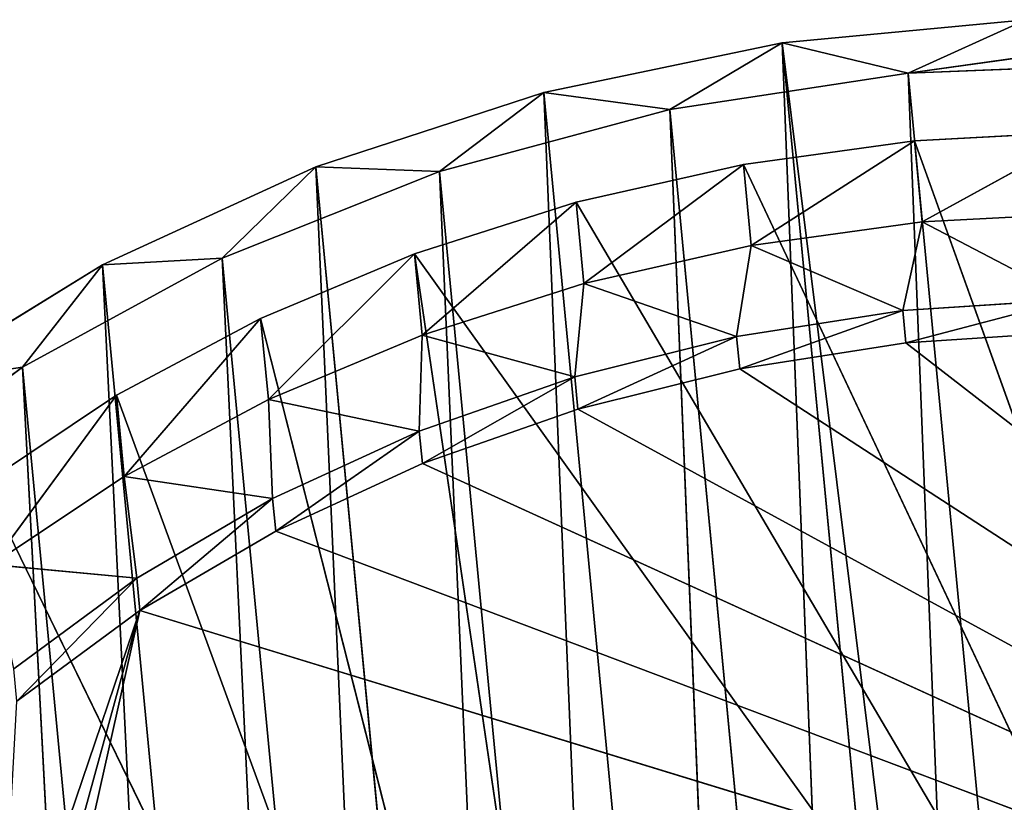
# Model space of a CAD drawing. Extents: x -3 to 171, y 0 to 111.
# Tile 221 of 256: x 10 to 26, y 98 to 111. Entities that reach past the tile are written whole.
import ezdxf

# ---------------------------------------------------------------- set-up
doc = ezdxf.new("R2010")
doc.units = 0
doc.header["$LTSCALE"] = 25.4
doc.layers.get('0').update_dxf_attribs({"color": 13, "linetype": 'CONTINUOUS'})

# ---------------------------------------------------------------- blocks, each defined once
blk = doc.blocks.new('MONO-II-BRASS-7782_STL')
at = {"color": 44}
for p, q in [((75.533, 157.25, 34.77), (5.834, 79.174, 26.093)), ((75.533, 157.25, 34.77), (5.834, 79.174, 26.093)), ((75.778, 157.201, 32.777), (5.834, 79.174, 26.093)), ((75.778, 157.201, 32.777), (5.834, 79.174, 26.093)), ((5.834, 79.174, 26.093), (76.588, 156.81, 28.864)), ((5.834, 79.174, 26.093), (76.588, 156.81, 28.864)), ((76.588, 156.81, 28.864), (6.645, 78.783, 22.181)), ((76.588, 156.81, 28.864), (6.645, 78.783, 22.181)), ((6.329, 78.554, 28.157), (76.272, 156.581, 34.84)), ((6.329, 78.554, 28.157), (76.272, 156.581, 34.84)), ((6.329, 78.554, 28.157), (76.867, 156.383, 30.929)), ((6.329, 78.554, 28.157), (76.867, 156.383, 30.929)), ((6.924, 78.356, 24.246), (76.867, 156.383, 30.929)), ((6.924, 78.356, 24.246), (76.867, 156.383, 30.929)), ((77.809, 156.036, 25.119), (6.645, 78.783, 22.181)), ((77.809, 156.036, 25.119), (6.645, 78.783, 22.181)), ((77.809, 156.036, 25.119), (7.866, 78.009, 18.435)), ((77.809, 156.036, 25.119), (7.866, 78.009, 18.435)), ((6.924, 78.356, 24.246), (77.886, 155.793, 27.148)), ((6.924, 78.356, 24.246), (77.886, 155.793, 27.148)), ((7.943, 77.766, 20.465), (77.886, 155.793, 27.148)), ((7.943, 77.766, 20.465), (77.886, 155.793, 27.148)), ((79.416, 154.896, 21.62), (7.866, 78.009, 18.435)), ((79.416, 154.896, 21.62), (7.866, 78.009, 18.435)), ((7.943, 77.766, 20.465), (79.307, 154.825, 23.58)), ((7.943, 77.766, 20.465), (79.307, 154.825, 23.58)), ((9.364, 76.798, 16.897), (79.307, 154.825, 23.58)), ((9.364, 76.798, 16.897), (79.307, 154.825, 23.58)), ((79.416, 154.896, 21.62), (9.472, 76.868, 14.937)), ((79.416, 154.896, 21.62), (9.472, 76.868, 14.937)), ((9.364, 76.798, 16.897), (81.099, 153.5, 20.305)), ((9.364, 76.798, 16.897), (81.099, 153.5, 20.305)), ((81.373, 153.413, 18.444), (9.472, 76.868, 14.937)), ((81.373, 153.413, 18.444), (9.472, 76.868, 14.937)), ((11.155, 75.472, 13.622), (81.099, 153.5, 20.305)), ((11.155, 75.472, 13.622), (81.099, 153.5, 20.305)), ((11.155, 75.472, 13.622), (83.22, 151.847, 17.397)), ((11.155, 75.472, 13.622), (83.22, 151.847, 17.397)), ((5.453, 79.174, 30.09), (6.329, 78.554, 28.157)), ((5.453, 79.174, 30.09), (6.329, 78.554, 28.157)), ((5.453, 79.174, 30.09), (5.834, 79.174, 26.093)), ((5.453, 79.174, 30.09), (5.834, 79.174, 26.093)), ((6.924, 78.356, 24.246), (5.834, 79.174, 26.093)), ((5.834, 79.174, 26.093), (6.645, 78.783, 22.181)), ((6.924, 78.356, 24.246), (5.834, 79.174, 26.093)), ((6.329, 78.554, 28.157), (5.834, 79.174, 26.093)), ((6.329, 78.554, 28.157), (5.834, 79.174, 26.093)), ((5.834, 79.174, 26.093), (6.645, 78.783, 22.181)), ((5.507, 78.783, 34.085), (6.329, 78.554, 28.157)), ((5.507, 78.783, 34.085), (6.329, 78.554, 28.157)), ((7.943, 77.766, 20.465), (6.645, 78.783, 22.181)), ((6.645, 78.783, 22.181), (7.866, 78.009, 18.435)), ((7.943, 77.766, 20.465), (6.645, 78.783, 22.181)), ((6.924, 78.356, 24.246), (6.645, 78.783, 22.181)), ((6.924, 78.356, 24.246), (6.645, 78.783, 22.181)), ((6.645, 78.783, 22.181), (7.866, 78.009, 18.435)), ((6.329, 78.554, 28.157), (6.172, 78.356, 32.11)), ((6.329, 78.554, 28.157), (6.172, 78.356, 32.11)), ((6.924, 78.356, 24.246), (6.329, 78.554, 28.157)), ((6.924, 78.356, 24.246), (6.329, 78.554, 28.157)), ((7.943, 77.766, 20.465), (6.924, 78.356, 24.246)), ((7.943, 77.766, 20.465), (6.924, 78.356, 24.246)), ((9.364, 76.798, 16.897), (7.866, 78.009, 18.435)), ((7.866, 78.009, 18.435), (9.472, 76.868, 14.937)), ((9.364, 76.798, 16.897), (7.866, 78.009, 18.435)), ((7.943, 77.766, 20.465), (7.866, 78.009, 18.435)), ((7.943, 77.766, 20.465), (7.866, 78.009, 18.435)), ((7.866, 78.009, 18.435), (9.472, 76.868, 14.937)), ((9.364, 76.798, 16.897), (7.943, 77.766, 20.465)), ((9.364, 76.798, 16.897), (7.943, 77.766, 20.465)), ((9.364, 76.798, 16.897), (9.472, 76.868, 14.937)), ((9.364, 76.798, 16.897), (9.472, 76.868, 14.937)), ((11.155, 75.472, 13.622), (9.364, 76.798, 16.897)), ((11.155, 75.472, 13.622), (9.364, 76.798, 16.897)), ((11.155, 75.472, 13.622), (9.472, 76.868, 14.937)), ((9.472, 76.868, 14.937), (11.43, 75.386, 11.761)), ((11.155, 75.472, 13.622), (9.472, 76.868, 14.937)), ((9.472, 76.868, 14.937), (11.43, 75.386, 11.761)), ((13.277, 73.82, 10.714), (11.155, 75.472, 13.622)), ((11.155, 75.472, 13.622), (11.43, 75.386, 11.761)), ((11.155, 75.472, 13.622), (11.43, 75.386, 11.761)), ((13.277, 73.82, 10.714), (11.155, 75.472, 13.622))]:
    blk.add_line(p, q, dxfattribs=at)
at = {"color": 18}
for p, q in [((8.771, 79.036, 28.39), (7.288, 77.442, 31.092)), ((8.771, 79.036, 28.39), (7.288, 77.442, 31.092)), ((8.771, 79.036, 28.39), (7.439, 77.55, 28.263)), ((8.771, 79.036, 28.39), (7.439, 77.55, 28.263)), ((8.621, 78.929, 31.22), (8.771, 79.036, 28.39)), ((8.621, 78.929, 31.22), (8.771, 79.036, 28.39)), ((8.771, 79.036, 28.39), (9.159, 78.929, 25.584)), ((8.771, 79.036, 28.39), (9.159, 78.929, 25.584)), ((8.771, 79.036, 28.39), (10.223, 77.762, 28.07)), ((8.771, 79.036, 28.39), (10.223, 77.762, 28.07)), ((8.771, 79.036, 28.39), (10.042, 77.688, 30.827)), ((8.771, 79.036, 28.39), (10.042, 77.688, 30.827)), ((9.159, 78.929, 25.584), (7.439, 77.55, 28.263)), ((9.159, 78.929, 25.584), (7.439, 77.55, 28.263)), ((9.159, 78.929, 25.584), (7.827, 77.442, 25.456)), ((9.159, 78.929, 25.584), (7.827, 77.442, 25.456)), ((9.159, 78.929, 25.584), (9.78, 78.607, 22.836)), ((9.159, 78.929, 25.584), (9.78, 78.607, 22.836)), ((9.159, 78.929, 25.584), (10.648, 77.615, 25.343)), ((9.159, 78.929, 25.584), (10.648, 77.615, 25.343)), ((9.159, 78.929, 25.584), (10.223, 77.762, 28.07)), ((9.159, 78.929, 25.584), (10.223, 77.762, 28.07)), ((9.78, 78.607, 22.836), (7.827, 77.442, 25.456)), ((9.78, 78.607, 22.836), (7.827, 77.442, 25.456)), ((9.78, 78.607, 22.836), (8.448, 77.121, 22.709)), ((9.78, 78.607, 22.836), (8.448, 77.121, 22.709)), ((9.78, 78.607, 22.836), (10.626, 78.076, 20.182)), ((9.78, 78.607, 22.836), (10.626, 78.076, 20.182)), ((9.78, 78.607, 22.836), (11.31, 77.248, 22.685)), ((9.78, 78.607, 22.836), (11.31, 77.248, 22.685)), ((9.78, 78.607, 22.836), (10.648, 77.615, 25.343)), ((9.78, 78.607, 22.836), (10.648, 77.615, 25.343)), ((10.042, 77.688, 30.827), (10.756, 78.356, 28.121)), ((10.042, 77.688, 30.827), (10.756, 78.356, 28.121)), ((10.223, 77.762, 28.07), (10.756, 78.356, 28.121)), ((10.223, 77.762, 28.07), (10.756, 78.356, 28.121)), ((10.575, 78.282, 30.878), (10.756, 78.356, 28.121)), ((10.575, 78.282, 30.878), (10.756, 78.356, 28.121)), ((10.756, 78.356, 28.121), (11.181, 78.209, 25.394)), ((10.756, 78.356, 28.121), (11.181, 78.209, 25.394)), ((10.756, 78.356, 28.121), (24.375, 64.641, 45.714)), ((10.756, 78.356, 28.121), (24.375, 64.641, 45.714)), ((10.626, 78.076, 20.182), (8.448, 77.121, 22.709)), ((10.626, 78.076, 20.182), (8.448, 77.121, 22.709)), ((10.626, 78.076, 20.182), (9.294, 76.59, 20.055)), ((10.626, 78.076, 20.182), (9.294, 76.59, 20.055)), ((10.223, 77.762, 28.07), (11.181, 78.209, 25.394)), ((10.223, 77.762, 28.07), (11.181, 78.209, 25.394)), ((10.626, 78.076, 20.182), (11.686, 77.342, 17.657)), ((10.626, 78.076, 20.182), (11.686, 77.342, 17.657)), ((10.626, 78.076, 20.182), (12.201, 76.668, 20.134)), ((10.626, 78.076, 20.182), (12.201, 76.668, 20.134)), ((10.626, 78.076, 20.182), (11.31, 77.248, 22.685)), ((10.626, 78.076, 20.182), (11.31, 77.248, 22.685)), ((10.648, 77.615, 25.343), (11.181, 78.209, 25.394)), ((10.648, 77.615, 25.343), (11.181, 78.209, 25.394)), ((11.181, 78.209, 25.394), (11.843, 77.843, 22.736)), ((11.181, 78.209, 25.394), (11.843, 77.843, 22.736)), ((11.181, 78.209, 25.394), (24.375, 64.641, 45.714)), ((11.181, 78.209, 25.394), (24.375, 64.641, 45.714)), ((10.223, 77.762, 28.07), (10.042, 77.688, 30.827)), ((10.223, 77.762, 28.07), (10.042, 77.688, 30.827)), ((10.648, 77.615, 25.343), (10.223, 77.762, 28.07)), ((10.648, 77.615, 25.343), (10.223, 77.762, 28.07)), ((10.648, 77.615, 25.343), (11.843, 77.843, 22.736)), ((10.648, 77.615, 25.343), (11.843, 77.843, 22.736)), ((11.31, 77.248, 22.685), (11.843, 77.843, 22.736)), ((11.31, 77.248, 22.685), (11.843, 77.843, 22.736)), ((11.843, 77.843, 22.736), (12.734, 77.263, 20.185)), ((11.843, 77.843, 22.736), (12.734, 77.263, 20.185)), ((11.843, 77.843, 22.736), (24.375, 64.641, 45.714)), ((11.843, 77.843, 22.736), (24.375, 64.641, 45.714)), ((11.31, 77.248, 22.685), (10.648, 77.615, 25.343)), ((11.31, 77.248, 22.685), (10.648, 77.615, 25.343)), ((7.439, 77.55, 28.263), (7.288, 77.442, 31.092)), ((7.439, 77.55, 28.263), (7.288, 77.442, 31.092)), ((7.827, 77.442, 25.456), (7.439, 77.55, 28.263)), ((7.439, 77.55, 28.263), (34.143, 52.791, 37.847)), ((7.439, 77.55, 28.263), (34.143, 52.791, 37.847)), ((7.827, 77.442, 25.456), (7.439, 77.55, 28.263)), ((8.448, 77.121, 22.709), (7.827, 77.442, 25.456)), ((7.827, 77.442, 25.456), (34.143, 52.791, 37.847)), ((8.448, 77.121, 22.709), (7.827, 77.442, 25.456)), ((7.827, 77.442, 25.456), (34.143, 52.791, 37.847)), ((11.686, 77.342, 17.657), (9.294, 76.59, 20.055)), ((11.686, 77.342, 17.657), (9.294, 76.59, 20.055)), ((11.686, 77.342, 17.657), (10.354, 75.856, 17.53)), ((11.686, 77.342, 17.657), (10.354, 75.856, 17.53)), ((11.31, 77.248, 22.685), (12.734, 77.263, 20.185)), ((11.31, 77.248, 22.685), (12.734, 77.263, 20.185)), ((11.686, 77.342, 17.657), (12.947, 76.415, 15.293)), ((11.686, 77.342, 17.657), (12.947, 76.415, 15.293)), ((11.686, 77.342, 17.657), (13.308, 75.883, 17.727)), ((11.686, 77.342, 17.657), (13.308, 75.883, 17.727)), ((11.686, 77.342, 17.657), (12.201, 76.668, 20.134)), ((11.686, 77.342, 17.657), (12.201, 76.668, 20.134)), ((12.201, 76.668, 20.134), (12.734, 77.263, 20.185)), ((12.201, 76.668, 20.134), (12.734, 77.263, 20.185)), ((12.734, 77.263, 20.185), (13.841, 76.477, 17.778)), ((24.375, 64.641, 45.714), (12.734, 77.263, 20.185)), ((12.734, 77.263, 20.185), (13.841, 76.477, 17.778)), ((24.375, 64.641, 45.714), (12.734, 77.263, 20.185)), ((9.294, 76.59, 20.055), (8.448, 77.121, 22.709)), ((8.448, 77.121, 22.709), (34.143, 52.791, 37.847)), ((8.448, 77.121, 22.709), (34.143, 52.791, 37.847)), ((9.294, 76.59, 20.055), (8.448, 77.121, 22.709)), ((12.201, 76.668, 20.134), (11.31, 77.248, 22.685)), ((12.201, 76.668, 20.134), (11.31, 77.248, 22.685)), ((13.308, 75.883, 17.727), (12.201, 76.668, 20.134)), ((12.201, 76.668, 20.134), (13.841, 76.477, 17.778)), ((12.201, 76.668, 20.134), (13.841, 76.477, 17.778)), ((13.308, 75.883, 17.727), (12.201, 76.668, 20.134)), ((10.354, 75.856, 17.53), (9.294, 76.59, 20.055)), ((9.294, 76.59, 20.055), (34.143, 52.791, 37.847)), ((9.294, 76.59, 20.055), (34.143, 52.791, 37.847)), ((9.294, 76.59, 20.055), (35.475, 52.791, 23.91)), ((9.294, 76.59, 20.055), (35.475, 52.791, 23.91)), ((10.354, 75.856, 17.53), (9.294, 76.59, 20.055)), ((13.308, 75.883, 17.727), (13.841, 76.477, 17.778)), ((13.308, 75.883, 17.727), (13.841, 76.477, 17.778)), ((13.841, 76.477, 17.778), (15.147, 75.497, 15.548)), ((13.841, 76.477, 17.778), (15.147, 75.497, 15.548)), ((13.841, 76.477, 17.778), (24.375, 64.641, 45.714)), ((13.841, 76.477, 17.778), (24.375, 64.641, 45.714)), ((12.947, 76.415, 15.293), (10.354, 75.856, 17.53)), ((12.947, 76.415, 15.293), (10.354, 75.856, 17.53)), ((12.947, 76.415, 15.293), (11.614, 74.929, 15.165)), ((12.947, 76.415, 15.293), (11.614, 74.929, 15.165)), ((12.947, 76.415, 15.293), (14.391, 75.306, 13.119)), ((12.947, 76.415, 15.293), (14.391, 75.306, 13.119)), ((12.947, 76.415, 15.293), (14.614, 74.903, 15.497)), ((12.947, 76.415, 15.293), (14.614, 74.903, 15.497)), ((12.947, 76.415, 15.293), (13.308, 75.883, 17.727)), ((12.947, 76.415, 15.293), (13.308, 75.883, 17.727)), ((11.614, 74.929, 15.165), (10.354, 75.856, 17.53)), ((10.354, 75.856, 17.53), (35.475, 52.791, 23.91)), ((10.354, 75.856, 17.53), (35.475, 52.791, 23.91)), ((11.614, 74.929, 15.165), (10.354, 75.856, 17.53)), ((14.614, 74.903, 15.497), (13.308, 75.883, 17.727)), ((13.308, 75.883, 17.727), (15.147, 75.497, 15.548)), ((13.308, 75.883, 17.727), (15.147, 75.497, 15.548)), ((14.614, 74.903, 15.497), (13.308, 75.883, 17.727)), ((14.614, 74.903, 15.497), (15.147, 75.497, 15.548)), ((14.614, 74.903, 15.497), (15.147, 75.497, 15.548)), ((15.147, 75.497, 15.548), (16.634, 74.337, 13.529)), ((22.367, 69.164, 13.927), (15.147, 75.497, 15.548)), ((15.147, 75.497, 15.548), (24.375, 64.641, 45.714)), ((15.147, 75.497, 15.548), (24.375, 64.641, 45.714)), ((22.103, 69.425, 13.64), (15.147, 75.497, 15.548)), ((22.367, 69.164, 13.927), (15.147, 75.497, 15.548)), ((22.103, 69.425, 13.64), (15.147, 75.497, 15.548)), ((21.948, 69.599, 13.234), (15.147, 75.497, 15.548)), ((21.948, 69.599, 13.234), (15.147, 75.497, 15.548)), ((15.147, 75.497, 15.548), (16.634, 74.337, 13.529)), ((14.391, 75.306, 13.119), (11.614, 74.929, 15.165)), ((14.391, 75.306, 13.119), (11.614, 74.929, 15.165)), ((14.391, 75.306, 13.119), (14.614, 74.903, 15.497)), ((14.391, 75.306, 13.119), (14.614, 74.903, 15.497)), ((13.059, 73.82, 12.992), (11.614, 74.929, 15.165)), ((13.059, 73.82, 12.992), (11.614, 74.929, 15.165)), ((35.475, 52.791, 23.91), (11.614, 74.929, 15.165)), ((35.475, 52.791, 23.91), (11.614, 74.929, 15.165)), ((16.101, 73.743, 13.478), (14.614, 74.903, 15.497)), ((14.614, 74.903, 15.497), (16.634, 74.337, 13.529)), ((14.614, 74.903, 15.497), (16.634, 74.337, 13.529)), ((16.101, 73.743, 13.478), (14.614, 74.903, 15.497)), ((13.059, 73.82, 12.992), (35.475, 52.791, 23.91)), ((13.059, 73.82, 12.992), (35.475, 52.791, 23.91))]:
    blk.add_line(p, q, dxfattribs=at)
at = {"color": 44}
mesh = blk.add_polyface(dxfattribs=at)
corners = [(75.533, 157.25, 34.77), (5.834, 79.174, 26.093), (5.453, 79.174, 30.09)]
mesh.append_faces([[corners[k] for k in face] for face in [(0, 1, 2)]], dxfattribs={"color": 44})
mesh = blk.add_polyface(dxfattribs=at)
corners = [(75.533, 157.25, 34.77), (75.778, 157.201, 32.777), (5.834, 79.174, 26.093)]
mesh.append_faces([[corners[k] for k in face] for face in [(0, 1, 2)]], dxfattribs={"color": 44})
mesh = blk.add_polyface(dxfattribs=at)
corners = [(75.778, 157.201, 32.777), (76.588, 156.81, 28.864), (5.834, 79.174, 26.093)]
mesh.append_faces([[corners[k] for k in face] for face in [(0, 1, 2)]], dxfattribs={"color": 44})
mesh = blk.add_polyface(dxfattribs=at)
corners = [(76.588, 156.81, 28.864), (6.645, 78.783, 22.181), (5.834, 79.174, 26.093)]
mesh.append_faces([[corners[k] for k in face] for face in [(0, 1, 2)]], dxfattribs={"color": 44})
mesh = blk.add_polyface(dxfattribs=at)
corners = [(76.588, 156.81, 28.864), (77.809, 156.036, 25.119), (6.645, 78.783, 22.181)]
mesh.append_faces([[corners[k] for k in face] for face in [(0, 1, 2)]], dxfattribs={"color": 44})
mesh = blk.add_polyface(dxfattribs=at)
corners = [(76.272, 156.581, 34.84), (6.172, 78.356, 32.11), (6.329, 78.554, 28.157)]
mesh.append_faces([[corners[k] for k in face] for face in [(0, 1, 2)]], dxfattribs={"color": 44})
mesh = blk.add_polyface(dxfattribs=at)
corners = [(76.272, 156.581, 34.84), (6.329, 78.554, 28.157), (76.867, 156.383, 30.929)]
mesh.append_faces([[corners[k] for k in face] for face in [(0, 1, 2)]], dxfattribs={"color": 44})
mesh = blk.add_polyface(dxfattribs=at)
corners = [(76.867, 156.383, 30.929), (6.329, 78.554, 28.157), (6.924, 78.356, 24.246)]
mesh.append_faces([[corners[k] for k in face] for face in [(0, 1, 2)]], dxfattribs={"color": 44})
mesh = blk.add_polyface(dxfattribs=at)
corners = [(76.867, 156.383, 30.929), (6.924, 78.356, 24.246), (77.886, 155.793, 27.148)]
mesh.append_faces([[corners[k] for k in face] for face in [(0, 1, 2)]], dxfattribs={"color": 44})
mesh = blk.add_polyface(dxfattribs=at)
corners = [(77.809, 156.036, 25.119), (7.866, 78.009, 18.435), (6.645, 78.783, 22.181)]
mesh.append_faces([[corners[k] for k in face] for face in [(0, 1, 2)]], dxfattribs={"color": 44})
mesh = blk.add_polyface(dxfattribs=at)
corners = [(77.809, 156.036, 25.119), (79.416, 154.896, 21.62), (7.866, 78.009, 18.435)]
mesh.append_faces([[corners[k] for k in face] for face in [(0, 1, 2)]], dxfattribs={"color": 44})
mesh = blk.add_polyface(dxfattribs=at)
corners = [(77.886, 155.793, 27.148), (6.924, 78.356, 24.246), (7.943, 77.766, 20.465)]
mesh.append_faces([[corners[k] for k in face] for face in [(0, 1, 2)]], dxfattribs={"color": 44})
mesh = blk.add_polyface(dxfattribs=at)
corners = [(77.886, 155.793, 27.148), (7.943, 77.766, 20.465), (79.307, 154.825, 23.58)]
mesh.append_faces([[corners[k] for k in face] for face in [(0, 1, 2)]], dxfattribs={"color": 44})
mesh = blk.add_polyface(dxfattribs=at)
corners = [(79.416, 154.896, 21.62), (9.472, 76.868, 14.937), (7.866, 78.009, 18.435)]
mesh.append_faces([[corners[k] for k in face] for face in [(0, 1, 2)]], dxfattribs={"color": 44})
mesh = blk.add_polyface(dxfattribs=at)
corners = [(79.307, 154.825, 23.58), (7.943, 77.766, 20.465), (9.364, 76.798, 16.897)]
mesh.append_faces([[corners[k] for k in face] for face in [(0, 1, 2)]], dxfattribs={"color": 44})
mesh = blk.add_polyface(dxfattribs=at)
corners = [(79.307, 154.825, 23.58), (9.364, 76.798, 16.897), (81.099, 153.5, 20.305)]
mesh.append_faces([[corners[k] for k in face] for face in [(0, 1, 2)]], dxfattribs={"color": 44})
mesh = blk.add_polyface(dxfattribs=at)
corners = [(81.373, 153.413, 18.444), (9.472, 76.868, 14.937), (79.416, 154.896, 21.62)]
mesh.append_faces([[corners[k] for k in face] for face in [(0, 1, 2)]], dxfattribs={"color": 44})
mesh = blk.add_polyface(dxfattribs=at)
corners = [(81.099, 153.5, 20.305), (9.364, 76.798, 16.897), (11.155, 75.472, 13.622)]
mesh.append_faces([[corners[k] for k in face] for face in [(0, 1, 2)]], dxfattribs={"color": 44})
mesh = blk.add_polyface(dxfattribs=at)
corners = [(81.373, 153.413, 18.444), (11.43, 75.386, 11.761), (9.472, 76.868, 14.937)]
mesh.append_faces([[corners[k] for k in face] for face in [(0, 1, 2)]], dxfattribs={"color": 44})
mesh = blk.add_polyface(dxfattribs=at)
corners = [(83.22, 151.847, 17.397), (81.099, 153.5, 20.305), (11.155, 75.472, 13.622)]
mesh.append_faces([[corners[k] for k in face] for face in [(0, 1, 2)]], dxfattribs={"color": 44})
mesh = blk.add_polyface(dxfattribs=at)
corners = [(83.639, 151.62, 15.657), (11.43, 75.386, 11.761), (81.373, 153.413, 18.444)]
mesh.append_faces([[corners[k] for k in face] for face in [(0, 1, 2)]], dxfattribs={"color": 44})
mesh = blk.add_polyface(dxfattribs=at)
corners = [(83.22, 151.847, 17.397), (11.155, 75.472, 13.622), (13.277, 73.82, 10.714)]
mesh.append_faces([[corners[k] for k in face] for face in [(0, 1, 2)]], dxfattribs={"color": 44})
mesh = blk.add_polyface(dxfattribs=at)
corners = [(85.624, 149.904, 14.921), (83.22, 151.847, 17.397), (13.277, 73.82, 10.714)]
mesh.append_faces([[corners[k] for k in face] for face in [(0, 1, 2)]], dxfattribs={"color": 44})
mesh = blk.add_polyface(dxfattribs=at)
corners = [(83.639, 151.62, 15.657), (13.696, 73.593, 8.973), (11.43, 75.386, 11.761)]
mesh.append_faces([[corners[k] for k in face] for face in [(0, 1, 2)]], dxfattribs={"color": 44})
mesh = blk.add_polyface(dxfattribs=at)
corners = [(86.166, 149.556, 13.318), (13.696, 73.593, 8.973), (83.639, 151.62, 15.657)]
mesh.append_faces([[corners[k] for k in face] for face in [(0, 1, 2)]], dxfattribs={"color": 44})
mesh = blk.add_polyface(dxfattribs=at)
corners = [(85.624, 149.904, 14.921), (13.277, 73.82, 10.714), (15.681, 71.877, 8.238)]
mesh.append_faces([[corners[k] for k in face] for face in [(0, 1, 2)]], dxfattribs={"color": 44})
mesh = blk.add_polyface(dxfattribs=at)
corners = [(88.257, 147.715, 12.931), (85.624, 149.904, 14.921), (15.681, 71.877, 8.238)]
mesh.append_faces([[corners[k] for k in face] for face in [(0, 1, 2)]], dxfattribs={"color": 44})
mesh = blk.add_polyface(dxfattribs=at)
corners = [(5.507, 78.783, 34.085), (5.453, 79.174, 30.09), (6.329, 78.554, 28.157)]
mesh.append_faces([[corners[k] for k in face] for face in [(0, 1, 2)]], dxfattribs={"color": 44})
mesh = blk.add_polyface(dxfattribs=at)
corners = [(5.453, 79.174, 30.09), (5.834, 79.174, 26.093), (6.329, 78.554, 28.157)]
mesh.append_faces([[corners[k] for k in face] for face in [(0, 1, 2)]], dxfattribs={"color": 44})
mesh = blk.add_polyface(dxfattribs=at)
corners = [(5.834, 79.174, 26.093), (6.645, 78.783, 22.181), (6.924, 78.356, 24.246)]
mesh.append_faces([[corners[k] for k in face] for face in [(0, 1, 2)]], dxfattribs={"color": 44})
mesh = blk.add_polyface(dxfattribs=at)
corners = [(6.329, 78.554, 28.157), (5.834, 79.174, 26.093), (6.924, 78.356, 24.246)]
mesh.append_faces([[corners[k] for k in face] for face in [(0, 1, 2)]], dxfattribs={"color": 44})
at = {"color": 18}
mesh = blk.add_polyface(dxfattribs=at)
corners = [(8.771, 79.036, 28.39), (7.288, 77.442, 31.092), (8.621, 78.929, 31.22)]
mesh.append_faces([[corners[k] for k in face] for face in [(0, 1, 2)]], dxfattribs={"color": 18})
mesh = blk.add_polyface(dxfattribs=at)
corners = [(8.771, 79.036, 28.39), (7.439, 77.55, 28.263), (7.288, 77.442, 31.092)]
mesh.append_faces([[corners[k] for k in face] for face in [(0, 1, 2)]], dxfattribs={"color": 18})
mesh = blk.add_polyface(dxfattribs=at)
corners = [(8.771, 79.036, 28.39), (9.159, 78.929, 25.584), (7.439, 77.55, 28.263)]
mesh.append_faces([[corners[k] for k in face] for face in [(0, 1, 2)]], dxfattribs={"color": 18})
mesh = blk.add_polyface(dxfattribs=at)
corners = [(8.621, 78.929, 31.22), (10.042, 77.688, 30.827), (8.771, 79.036, 28.39)]
mesh.append_faces([[corners[k] for k in face] for face in [(0, 1, 2)]], dxfattribs={"color": 18})
mesh = blk.add_polyface(dxfattribs=at)
corners = [(8.771, 79.036, 28.39), (10.223, 77.762, 28.07), (9.159, 78.929, 25.584)]
mesh.append_faces([[corners[k] for k in face] for face in [(0, 1, 2)]], dxfattribs={"color": 18})
mesh = blk.add_polyface(dxfattribs=at)
corners = [(10.042, 77.688, 30.827), (10.223, 77.762, 28.07), (8.771, 79.036, 28.39)]
mesh.append_faces([[corners[k] for k in face] for face in [(0, 1, 2)]], dxfattribs={"color": 18})
mesh = blk.add_polyface(dxfattribs=at)
corners = [(9.159, 78.929, 25.584), (7.827, 77.442, 25.456), (7.439, 77.55, 28.263)]
mesh.append_faces([[corners[k] for k in face] for face in [(0, 1, 2)]], dxfattribs={"color": 18})
mesh = blk.add_polyface(dxfattribs=at)
corners = [(9.159, 78.929, 25.584), (9.78, 78.607, 22.836), (7.827, 77.442, 25.456)]
mesh.append_faces([[corners[k] for k in face] for face in [(0, 1, 2)]], dxfattribs={"color": 18})
mesh = blk.add_polyface(dxfattribs=at)
corners = [(9.159, 78.929, 25.584), (10.648, 77.615, 25.343), (9.78, 78.607, 22.836)]
mesh.append_faces([[corners[k] for k in face] for face in [(0, 1, 2)]], dxfattribs={"color": 18})
mesh = blk.add_polyface(dxfattribs=at)
corners = [(10.223, 77.762, 28.07), (10.648, 77.615, 25.343), (9.159, 78.929, 25.584)]
mesh.append_faces([[corners[k] for k in face] for face in [(0, 1, 2)]], dxfattribs={"color": 18})
at = {"color": 44}
mesh = blk.add_polyface(dxfattribs=at)
corners = [(5.507, 78.783, 34.085), (6.329, 78.554, 28.157), (6.172, 78.356, 32.11)]
mesh.append_faces([[corners[k] for k in face] for face in [(0, 1, 2)]], dxfattribs={"color": 44})
mesh = blk.add_polyface(dxfattribs=at)
corners = [(6.645, 78.783, 22.181), (7.866, 78.009, 18.435), (7.943, 77.766, 20.465)]
mesh.append_faces([[corners[k] for k in face] for face in [(0, 1, 2)]], dxfattribs={"color": 44})
mesh = blk.add_polyface(dxfattribs=at)
corners = [(6.924, 78.356, 24.246), (6.645, 78.783, 22.181), (7.943, 77.766, 20.465)]
mesh.append_faces([[corners[k] for k in face] for face in [(0, 1, 2)]], dxfattribs={"color": 44})
at = {"color": 18}
mesh = blk.add_polyface(dxfattribs=at)
corners = [(9.78, 78.607, 22.836), (8.448, 77.121, 22.709), (7.827, 77.442, 25.456)]
mesh.append_faces([[corners[k] for k in face] for face in [(0, 1, 2)]], dxfattribs={"color": 18})
mesh = blk.add_polyface(dxfattribs=at)
corners = [(9.78, 78.607, 22.836), (10.626, 78.076, 20.182), (8.448, 77.121, 22.709)]
mesh.append_faces([[corners[k] for k in face] for face in [(0, 1, 2)]], dxfattribs={"color": 18})
mesh = blk.add_polyface(dxfattribs=at)
corners = [(9.78, 78.607, 22.836), (11.31, 77.248, 22.685), (10.626, 78.076, 20.182)]
mesh.append_faces([[corners[k] for k in face] for face in [(0, 1, 2)]], dxfattribs={"color": 18})
mesh = blk.add_polyface(dxfattribs=at)
corners = [(10.648, 77.615, 25.343), (11.31, 77.248, 22.685), (9.78, 78.607, 22.836)]
mesh.append_faces([[corners[k] for k in face] for face in [(0, 1, 2)]], dxfattribs={"color": 18})
mesh = blk.add_polyface(dxfattribs=at)
corners = [(10.756, 78.356, 28.121), (10.223, 77.762, 28.07), (10.042, 77.688, 30.827)]
mesh.append_faces([[corners[k] for k in face] for face in [(0, 1, 2)]], dxfattribs={"color": 18})
mesh = blk.add_polyface(dxfattribs=at)
corners = [(10.756, 78.356, 28.121), (10.042, 77.688, 30.827), (10.575, 78.282, 30.878)]
mesh.append_faces([[corners[k] for k in face] for face in [(0, 1, 2)]], dxfattribs={"color": 18})
mesh = blk.add_polyface(dxfattribs=at)
corners = [(10.756, 78.356, 28.121), (11.181, 78.209, 25.394), (10.223, 77.762, 28.07)]
mesh.append_faces([[corners[k] for k in face] for face in [(0, 1, 2)]], dxfattribs={"color": 18})
mesh = blk.add_polyface(dxfattribs=at)
corners = [(24.375, 64.641, 45.714), (10.756, 78.356, 28.121), (10.575, 78.282, 30.878)]
mesh.append_faces([[corners[k] for k in face] for face in [(0, 1, 2)]], dxfattribs={"color": 18})
mesh = blk.add_polyface(dxfattribs=at)
corners = [(24.375, 64.641, 45.714), (11.181, 78.209, 25.394), (10.756, 78.356, 28.121)]
mesh.append_faces([[corners[k] for k in face] for face in [(0, 1, 2)]], dxfattribs={"color": 18})
mesh = blk.add_polyface(dxfattribs=at)
corners = [(10.626, 78.076, 20.182), (9.294, 76.59, 20.055), (8.448, 77.121, 22.709)]
mesh.append_faces([[corners[k] for k in face] for face in [(0, 1, 2)]], dxfattribs={"color": 18})
mesh = blk.add_polyface(dxfattribs=at)
corners = [(10.626, 78.076, 20.182), (11.686, 77.342, 17.657), (9.294, 76.59, 20.055)]
mesh.append_faces([[corners[k] for k in face] for face in [(0, 1, 2)]], dxfattribs={"color": 18})
mesh = blk.add_polyface(dxfattribs=at)
corners = [(11.181, 78.209, 25.394), (10.648, 77.615, 25.343), (10.223, 77.762, 28.07)]
mesh.append_faces([[corners[k] for k in face] for face in [(0, 1, 2)]], dxfattribs={"color": 18})
mesh = blk.add_polyface(dxfattribs=at)
corners = [(10.626, 78.076, 20.182), (12.201, 76.668, 20.134), (11.686, 77.342, 17.657)]
mesh.append_faces([[corners[k] for k in face] for face in [(0, 1, 2)]], dxfattribs={"color": 18})
mesh = blk.add_polyface(dxfattribs=at)
corners = [(11.31, 77.248, 22.685), (12.201, 76.668, 20.134), (10.626, 78.076, 20.182)]
mesh.append_faces([[corners[k] for k in face] for face in [(0, 1, 2)]], dxfattribs={"color": 18})
mesh = blk.add_polyface(dxfattribs=at)
corners = [(11.181, 78.209, 25.394), (11.843, 77.843, 22.736), (10.648, 77.615, 25.343)]
mesh.append_faces([[corners[k] for k in face] for face in [(0, 1, 2)]], dxfattribs={"color": 18})
mesh = blk.add_polyface(dxfattribs=at)
corners = [(24.375, 64.641, 45.714), (11.843, 77.843, 22.736), (11.181, 78.209, 25.394)]
mesh.append_faces([[corners[k] for k in face] for face in [(0, 1, 2)]], dxfattribs={"color": 18})
at = {"color": 44}
mesh = blk.add_polyface(dxfattribs=at)
corners = [(7.866, 78.009, 18.435), (9.472, 76.868, 14.937), (9.364, 76.798, 16.897)]
mesh.append_faces([[corners[k] for k in face] for face in [(0, 1, 2)]], dxfattribs={"color": 44})
mesh = blk.add_polyface(dxfattribs=at)
corners = [(7.943, 77.766, 20.465), (7.866, 78.009, 18.435), (9.364, 76.798, 16.897)]
mesh.append_faces([[corners[k] for k in face] for face in [(0, 1, 2)]], dxfattribs={"color": 44})
at = {"color": 18}
mesh = blk.add_polyface(dxfattribs=at)
corners = [(11.843, 77.843, 22.736), (11.31, 77.248, 22.685), (10.648, 77.615, 25.343)]
mesh.append_faces([[corners[k] for k in face] for face in [(0, 1, 2)]], dxfattribs={"color": 18})
mesh = blk.add_polyface(dxfattribs=at)
corners = [(11.843, 77.843, 22.736), (12.734, 77.263, 20.185), (11.31, 77.248, 22.685)]
mesh.append_faces([[corners[k] for k in face] for face in [(0, 1, 2)]], dxfattribs={"color": 18})
mesh = blk.add_polyface(dxfattribs=at)
corners = [(24.375, 64.641, 45.714), (12.734, 77.263, 20.185), (11.843, 77.843, 22.736)]
mesh.append_faces([[corners[k] for k in face] for face in [(0, 1, 2)]], dxfattribs={"color": 18})
mesh = blk.add_polyface(dxfattribs=at)
corners = [(34.143, 52.791, 37.847), (7.288, 77.442, 31.092), (7.439, 77.55, 28.263)]
mesh.append_faces([[corners[k] for k in face] for face in [(0, 1, 2)]], dxfattribs={"color": 18})
mesh = blk.add_polyface(dxfattribs=at)
corners = [(34.143, 52.791, 37.847), (7.439, 77.55, 28.263), (7.827, 77.442, 25.456)]
mesh.append_faces([[corners[k] for k in face] for face in [(0, 1, 2)]], dxfattribs={"color": 18})
mesh = blk.add_polyface(dxfattribs=at)
corners = [(34.143, 52.791, 37.847), (7.827, 77.442, 25.456), (8.448, 77.121, 22.709)]
mesh.append_faces([[corners[k] for k in face] for face in [(0, 1, 2)]], dxfattribs={"color": 18})
mesh = blk.add_polyface(dxfattribs=at)
corners = [(11.686, 77.342, 17.657), (10.354, 75.856, 17.53), (9.294, 76.59, 20.055)]
mesh.append_faces([[corners[k] for k in face] for face in [(0, 1, 2)]], dxfattribs={"color": 18})
mesh = blk.add_polyface(dxfattribs=at)
corners = [(11.686, 77.342, 17.657), (12.947, 76.415, 15.293), (10.354, 75.856, 17.53)]
mesh.append_faces([[corners[k] for k in face] for face in [(0, 1, 2)]], dxfattribs={"color": 18})
mesh = blk.add_polyface(dxfattribs=at)
corners = [(12.734, 77.263, 20.185), (12.201, 76.668, 20.134), (11.31, 77.248, 22.685)]
mesh.append_faces([[corners[k] for k in face] for face in [(0, 1, 2)]], dxfattribs={"color": 18})
mesh = blk.add_polyface(dxfattribs=at)
corners = [(13.308, 75.883, 17.727), (12.947, 76.415, 15.293), (11.686, 77.342, 17.657)]
mesh.append_faces([[corners[k] for k in face] for face in [(0, 1, 2)]], dxfattribs={"color": 18})
mesh = blk.add_polyface(dxfattribs=at)
corners = [(12.201, 76.668, 20.134), (13.308, 75.883, 17.727), (11.686, 77.342, 17.657)]
mesh.append_faces([[corners[k] for k in face] for face in [(0, 1, 2)]], dxfattribs={"color": 18})
mesh = blk.add_polyface(dxfattribs=at)
corners = [(12.734, 77.263, 20.185), (13.841, 76.477, 17.778), (12.201, 76.668, 20.134)]
mesh.append_faces([[corners[k] for k in face] for face in [(0, 1, 2)]], dxfattribs={"color": 18})
mesh = blk.add_polyface(dxfattribs=at)
corners = [(24.375, 64.641, 45.714), (13.841, 76.477, 17.778), (12.734, 77.263, 20.185)]
mesh.append_faces([[corners[k] for k in face] for face in [(0, 1, 2)]], dxfattribs={"color": 18})
mesh = blk.add_polyface(dxfattribs=at)
corners = [(34.143, 52.791, 37.847), (8.448, 77.121, 22.709), (9.294, 76.59, 20.055)]
mesh.append_faces([[corners[k] for k in face] for face in [(0, 1, 2)]], dxfattribs={"color": 18})
at = {"color": 44}
mesh = blk.add_polyface(dxfattribs=at)
corners = [(9.364, 76.798, 16.897), (9.472, 76.868, 14.937), (11.155, 75.472, 13.622)]
mesh.append_faces([[corners[k] for k in face] for face in [(0, 1, 2)]], dxfattribs={"color": 44})
mesh = blk.add_polyface(dxfattribs=at)
corners = [(9.472, 76.868, 14.937), (11.43, 75.386, 11.761), (11.155, 75.472, 13.622)]
mesh.append_faces([[corners[k] for k in face] for face in [(0, 1, 2)]], dxfattribs={"color": 44})
at = {"color": 18}
mesh = blk.add_polyface(dxfattribs=at)
corners = [(12.201, 76.668, 20.134), (13.841, 76.477, 17.778), (13.308, 75.883, 17.727)]
mesh.append_faces([[corners[k] for k in face] for face in [(0, 1, 2)]], dxfattribs={"color": 18})
mesh = blk.add_polyface(dxfattribs=at)
corners = [(34.143, 52.791, 37.847), (9.294, 76.59, 20.055), (35.475, 52.791, 23.91)]
mesh.append_faces([[corners[k] for k in face] for face in [(0, 1, 2)]], dxfattribs={"color": 18})
mesh = blk.add_polyface(dxfattribs=at)
corners = [(35.475, 52.791, 23.91), (9.294, 76.59, 20.055), (10.354, 75.856, 17.53)]
mesh.append_faces([[corners[k] for k in face] for face in [(0, 1, 2)]], dxfattribs={"color": 18})
mesh = blk.add_polyface(dxfattribs=at)
corners = [(15.147, 75.497, 15.548), (13.308, 75.883, 17.727), (13.841, 76.477, 17.778)]
mesh.append_faces([[corners[k] for k in face] for face in [(0, 1, 2)]], dxfattribs={"color": 18})
mesh = blk.add_polyface(dxfattribs=at)
corners = [(24.375, 64.641, 45.714), (15.147, 75.497, 15.548), (13.841, 76.477, 17.778)]
mesh.append_faces([[corners[k] for k in face] for face in [(0, 1, 2)]], dxfattribs={"color": 18})
mesh = blk.add_polyface(dxfattribs=at)
corners = [(12.947, 76.415, 15.293), (11.614, 74.929, 15.165), (10.354, 75.856, 17.53)]
mesh.append_faces([[corners[k] for k in face] for face in [(0, 1, 2)]], dxfattribs={"color": 18})
mesh = blk.add_polyface(dxfattribs=at)
corners = [(14.391, 75.306, 13.119), (11.614, 74.929, 15.165), (12.947, 76.415, 15.293)]
mesh.append_faces([[corners[k] for k in face] for face in [(0, 1, 2)]], dxfattribs={"color": 18})
mesh = blk.add_polyface(dxfattribs=at)
corners = [(14.614, 74.903, 15.497), (14.391, 75.306, 13.119), (12.947, 76.415, 15.293)]
mesh.append_faces([[corners[k] for k in face] for face in [(0, 1, 2)]], dxfattribs={"color": 18})
mesh = blk.add_polyface(dxfattribs=at)
corners = [(13.308, 75.883, 17.727), (14.614, 74.903, 15.497), (12.947, 76.415, 15.293)]
mesh.append_faces([[corners[k] for k in face] for face in [(0, 1, 2)]], dxfattribs={"color": 18})
mesh = blk.add_polyface(dxfattribs=at)
corners = [(35.475, 52.791, 23.91), (10.354, 75.856, 17.53), (11.614, 74.929, 15.165)]
mesh.append_faces([[corners[k] for k in face] for face in [(0, 1, 2)]], dxfattribs={"color": 18})
mesh = blk.add_polyface(dxfattribs=at)
corners = [(15.147, 75.497, 15.548), (14.614, 74.903, 15.497), (13.308, 75.883, 17.727)]
mesh.append_faces([[corners[k] for k in face] for face in [(0, 1, 2)]], dxfattribs={"color": 18})
at = {"color": 44}
mesh = blk.add_polyface(dxfattribs=at)
corners = [(11.155, 75.472, 13.622), (11.43, 75.386, 11.761), (13.277, 73.82, 10.714)]
mesh.append_faces([[corners[k] for k in face] for face in [(0, 1, 2)]], dxfattribs={"color": 44})
at = {"color": 18}
mesh = blk.add_polyface(dxfattribs=at)
corners = [(16.634, 74.337, 13.529), (14.614, 74.903, 15.497), (15.147, 75.497, 15.548)]
mesh.append_faces([[corners[k] for k in face] for face in [(0, 1, 2)]], dxfattribs={"color": 18})
mesh = blk.add_polyface(dxfattribs=at)
corners = [(24.375, 64.641, 45.714), (22.367, 69.164, 13.927), (15.147, 75.497, 15.548)]
mesh.append_faces([[corners[k] for k in face] for face in [(0, 1, 2)]], dxfattribs={"color": 18})
mesh = blk.add_polyface(dxfattribs=at)
corners = [(15.147, 75.497, 15.548), (22.367, 69.164, 13.927), (22.103, 69.425, 13.64)]
mesh.append_faces([[corners[k] for k in face] for face in [(0, 1, 2)]], dxfattribs={"color": 18})
mesh = blk.add_polyface(dxfattribs=at)
corners = [(15.147, 75.497, 15.548), (22.103, 69.425, 13.64), (21.948, 69.599, 13.234)]
mesh.append_faces([[corners[k] for k in face] for face in [(0, 1, 2)]], dxfattribs={"color": 18})
mesh = blk.add_polyface(dxfattribs=at)
corners = [(15.147, 75.497, 15.548), (21.948, 69.599, 13.234), (16.634, 74.337, 13.529)]
mesh.append_faces([[corners[k] for k in face] for face in [(0, 1, 2)]], dxfattribs={"color": 18})
mesh = blk.add_polyface(dxfattribs=at)
corners = [(14.391, 75.306, 13.119), (13.059, 73.82, 12.992), (11.614, 74.929, 15.165)]
mesh.append_faces([[corners[k] for k in face] for face in [(0, 1, 2)]], dxfattribs={"color": 18})
mesh = blk.add_polyface(dxfattribs=at)
corners = [(14.614, 74.903, 15.497), (16.101, 73.743, 13.478), (14.391, 75.306, 13.119)]
mesh.append_faces([[corners[k] for k in face] for face in [(0, 1, 2)]], dxfattribs={"color": 18})
mesh = blk.add_polyface(dxfattribs=at)
corners = [(35.475, 52.791, 23.91), (11.614, 74.929, 15.165), (13.059, 73.82, 12.992)]
mesh.append_faces([[corners[k] for k in face] for face in [(0, 1, 2)]], dxfattribs={"color": 18})
mesh = blk.add_polyface(dxfattribs=at)
corners = [(16.634, 74.337, 13.529), (16.101, 73.743, 13.478), (14.614, 74.903, 15.497)]
mesh.append_faces([[corners[k] for k in face] for face in [(0, 1, 2)]], dxfattribs={"color": 18})
mesh = blk.add_polyface(dxfattribs=at)
corners = [(35.475, 52.791, 23.91), (13.059, 73.82, 12.992), (14.669, 72.544, 11.038)]
mesh.append_faces([[corners[k] for k in face] for face in [(0, 1, 2)]], dxfattribs={"color": 18})
mesh = blk.add_polyface(dxfattribs=at)
corners = [(35.475, 52.791, 23.91), (14.669, 72.544, 11.038), (35.521, 52.765, 23.722)]
mesh.append_faces([[corners[k] for k in face] for face in [(0, 1, 2)]], dxfattribs={"color": 18})
mesh = blk.add_polyface(dxfattribs=at)
corners = [(35.521, 52.765, 23.722), (14.669, 72.544, 11.038), (16.424, 71.117, 9.328)]
mesh.append_faces([[corners[k] for k in face] for face in [(0, 1, 2)]], dxfattribs={"color": 18})
mesh = blk.add_polyface(dxfattribs=at)
corners = [(35.521, 52.765, 23.722), (16.424, 71.117, 9.328), (18.301, 69.558, 7.884)]
mesh.append_faces([[corners[k] for k in face] for face in [(0, 1, 2)]], dxfattribs={"color": 18})

msp = doc.modelspace()

# ---------------------------------------------------------------- block references
at = {"color": 0, "extrusion": (1, -2.77556e-16, -4.74447e-16), "rotation": 180}
msp.add_blockref('MONO-II-BRASS-7782_STL', (116.383, 158.039, -3.456), dxfattribs=at)

doc.saveas('drawing.dxf')
